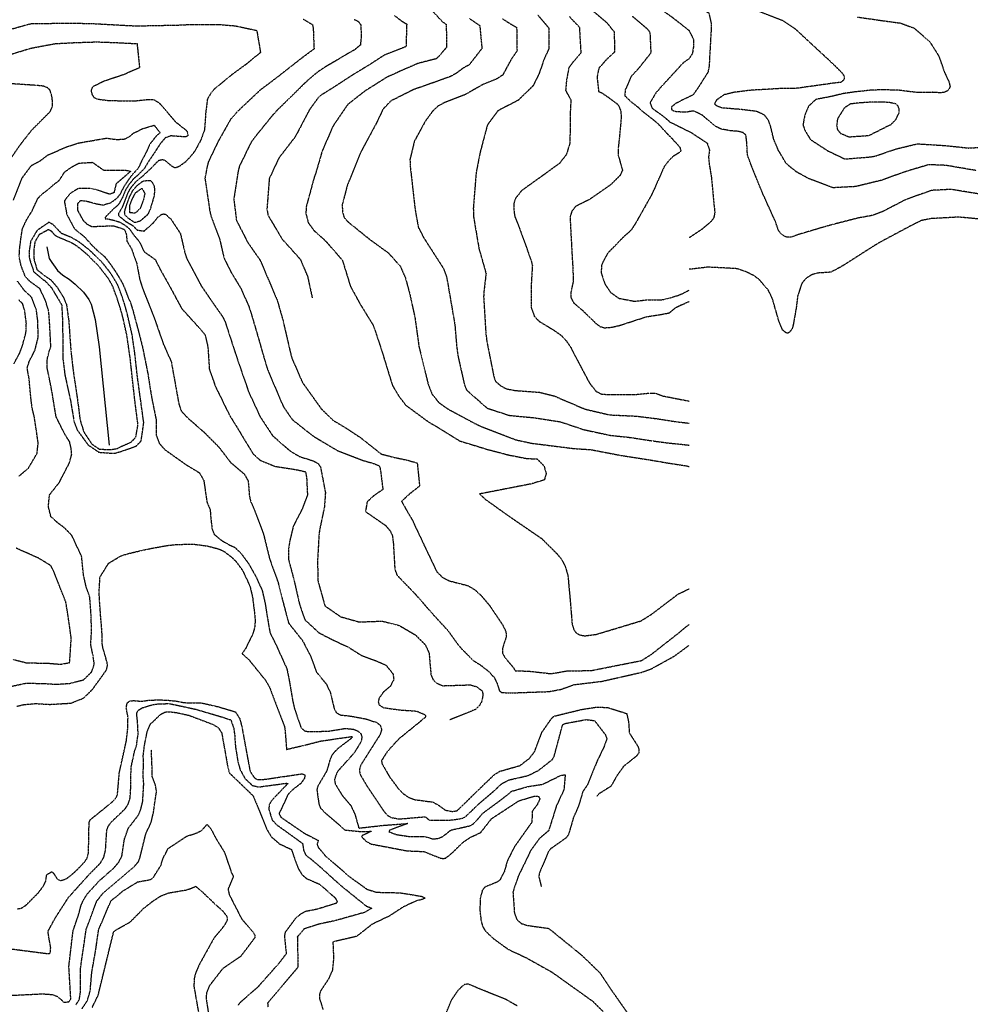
# Model space of a CAD drawing. Header units: feet. Extents: x 2234729 to 2255890, y 588345 to 614924.
# Tile 39 of 88: x 2247310 to 2248289, y 592840 to 593853. Entities that reach past the tile are written whole.
import ezdxf

# ---------------------------------------------------------------- set-up
doc = ezdxf.new("R2010")
doc.units = ezdxf.units.FT
doc.header["$MEASUREMENT"] = 0
doc.linetypes.add('OhDOT_USTN3', pattern=[0.22, 0.165, -0.055])
for name, color, linetype in [('DT_X_Contour_Major', 132, 'OhDOT_USTN3'), ('DT_X_Contour_Minor', 136, 'OhDOT_USTN3'), ('Waterways', 7, 'Continuous')]:
    doc.layers.add(name, color=color, linetype=linetype)

msp = doc.modelspace()

# ---------------------------------------------------------------- linework, layer by layer
at = {"layer": 'DT_X_Contour_Major'}
for points in [[(2247283.9, 593838.5), (2247311.2, 593846.4), (2247321.8, 593849.2), (2247332.4, 593849.3), (2247364.1, 593849.6), (2247384.3, 593849.2), (2247417.2, 593847.4), (2247430.6, 593846.7), (2247445.1, 593847.1), (2247472, 593847.6), (2247482.3, 593848.1), (2247494.3, 593848.2), (2247514.8, 593848.2), (2247531.4, 593846.9), (2247553.8, 593842.1), (2247557.7, 593819.4), (2247542.8, 593807.2), (2247527.9, 593796.3), (2247510.4, 593781.9), (2247507, 593778.2), (2247503, 593771.5), (2247501.3, 593757.9), (2247500, 593739.5), (2247496.3, 593729.5), (2247490.1, 593718), (2247485.1, 593711.7), (2247480.3, 593706.7), (2247473.6, 593701.8), (2247469.9, 593700.6), (2247467.6, 593701.6), (2247464.5, 593703.8), (2247459.1, 593708.5), (2247456.4, 593708.9), (2247452.5, 593708), (2247445.1, 593700.3), (2247435.3, 593691.2), (2247428.4, 593685.5), (2247423.2, 593679), (2247420.8, 593674.5), (2247417.6, 593666), (2247415.1, 593659.9), (2247411.5, 593653.7), (2247411.3, 593652.7), (2247411.9, 593651.3), (2247418.6, 593645.7), (2247426.2, 593641.3), (2247430.6, 593636.7), (2247437.8, 593635.6), (2247447.6, 593644.3), (2247451.8, 593649.7), (2247455.7, 593652.8), (2247458, 593653.3), (2247459.9, 593652.9), (2247465.3, 593648.1), (2247475.2, 593633.1), (2247480, 593612.4), (2247481.6, 593607.6), (2247496.6, 593579.4), (2247507.1, 593564), (2247518.8, 593547.3), (2247521.2, 593542.5), (2247532, 593509.3), (2247545.5, 593470), (2247557.4, 593444.4), (2247570.2, 593425), (2247588, 593409.5), (2247597.7, 593403.7), (2247612.4, 593399.1), (2247617.1, 593396.3), (2247619.5, 593392.7), (2247624.5, 593366.6), (2247623.5, 593351.8), (2247618.8, 593329.5), (2247618, 593324.5), (2247616.5, 593298.4), (2247616.6, 593276.3), (2247624, 593250), (2247640.2, 593238.8), (2247659.4, 593233.4), (2247682.8, 593234.3), (2247700.4, 593229.9), (2247717.1, 593220.1), (2247727.4, 593209.9), (2247731.3, 593201.1), (2247732.3, 593188.8), (2247733.3, 593178.6), (2247735.3, 593174.1), (2247738.5, 593170.8), (2247745.3, 593167.8), (2247773.7, 593168.7), (2247780.7, 593166.6), (2247786.1, 593162.2), (2247786.7, 593158.4), (2247785.5, 593151.9), (2247783.4, 593147.7), (2247779.1, 593143.4), (2247752.6, 593132.6)], [(2247772.8, 593854.4), (2247783.4, 593847.2), (2247785.7, 593823.6), (2247772.4, 593806.5), (2247766.6, 593803.5), (2247759.3, 593798), (2247752.9, 593794.5), (2247736.5, 593788.6), (2247715.3, 593781.2), (2247691.6, 593769.3), (2247683.8, 593761), (2247676.9, 593746.5), (2247662.8, 593720.4), (2247659.9, 593714.5), (2247647.1, 593682.9), (2247641.8, 593662.6), (2247642.1, 593655.5), (2247643.8, 593649.4), (2247647.9, 593645), (2247670.4, 593626.9), (2247689.2, 593613.3), (2247701.9, 593599.1), (2247707, 593586.9), (2247711.3, 593571.1), (2247716.7, 593546.5), (2247720.8, 593517), (2247722.2, 593511.2), (2247730.2, 593478.5), (2247734.5, 593467.5), (2247741.5, 593459), (2247750.6, 593452.6), (2247778.3, 593437.7), (2247785.2, 593434.5), (2247820.8, 593420.8), (2247837, 593417.3), (2247880, 593411.9), (2247898, 593410.7), (2247928.3, 593404.9), (2247958.5, 593400.2), (2247978.9, 593396.7), (2247997.5, 593393.8), (2247998.9, 593393.4)], [(2247940.4, 593856.8), (2247956.1, 593843.5), (2247958.6, 593840.1), (2247959.6, 593819), (2247946.8, 593802.8), (2247939.5, 593795), (2247933.2, 593780.9), (2247932.7, 593774.9), (2247939.3, 593768.7), (2247945.7, 593763.7), (2247952.1, 593758), (2247960.5, 593751.5), (2247966.7, 593746.4), (2247976.5, 593735.8), (2247981.5, 593730.8), (2247989.6, 593721.5), (2247990.4, 593718.2), (2247988.7, 593716.2), (2247982.3, 593712.4), (2247978.4, 593708.5), (2247973.3, 593701.9), (2247962.5, 593677.6), (2247960, 593672.3), (2247945.3, 593646.2), (2247939.5, 593636.7), (2247932.3, 593630.4), (2247915.1, 593612.8), (2247910.8, 593604.8), (2247908.9, 593600.7), (2247908.4, 593592.6), (2247912.5, 593580.8), (2247918.2, 593572.5), (2247926.6, 593566.5), (2247942.9, 593563.4), (2247956.4, 593565), (2247970.9, 593564.9), (2247979.6, 593567), (2247987.4, 593569.4), (2247994, 593572.2), (2247998.9, 593574.9)], [(2247367.5, 592839.3), (2247371, 592844.6), (2247372.4, 592852.7), (2247372.2, 592875.9), (2247378.3, 592917.5), (2247389.2, 592946.3), (2247395.8, 592954.7), (2247427.7, 592981.8), (2247431.9, 592986.7), (2247433.6, 592990.9), (2247439.6, 593015.4), (2247445.2, 593027.5), (2247447.9, 593039.4), (2247448.2, 593043.6), (2247450.6, 593058.6), (2247449.6, 593065.3), (2247446.3, 593074.2), (2247446.3, 593078.3), (2247446.2, 593080.1), (2247445.5, 593096.7), (2247445.5, 593101.9)]]:
    msp.add_lwpolyline(points, dxfattribs=at)
at = {"layer": 'DT_X_Contour_Minor'}
for points in [[(2247998.9, 593943.8), (2247995.3, 593942.8), (2247975.5, 593935.9), (2247953.3, 593926.5), (2247932.3, 593907.6), (2247925.8, 593899.5), (2247921.5, 593890), (2247921, 593885.3), (2247922.5, 593881.8), (2247925.2, 593880.1), (2247932.3, 593874.8), (2247943.1, 593871.8), (2247951.5, 593870.5), (2247968.4, 593865.1), (2247982.1, 593855.3), (2247998.3, 593842.6), (2247998.9, 593842.1)], [(2247998.9, 593882.4), (2248005.2, 593880.8), (2248019.3, 593873.9), (2248029.7, 593871), (2248052.8, 593868.2), (2248067, 593863.7), (2248077, 593859.4), (2248095.1, 593852.5), (2248108.3, 593843.7), (2248121.5, 593831.4), (2248143.2, 593811.4), (2248155.9, 593799.1), (2248158.9, 593794.7), (2248158.4, 593791.3), (2248155.3, 593788.7), (2248147.7, 593787.8), (2248122.7, 593784.3), (2248108, 593782.3), (2248093, 593782.3), (2248080.6, 593781.5), (2248063.1, 593780.6), (2248045, 593778.3), (2248034.7, 593775.8)], [(2247998.9, 593869.2), (2248000.2, 593868.9), (2248007.3, 593865.8), (2248019.3, 593860.2), (2248021.8, 593848.8), (2248021.7, 593843.6), (2248019.6, 593805.8), (2248018.5, 593799.3), (2248008.1, 593782.9), (2248002.8, 593775.5), (2247998.9, 593773.7)], [(2247731.8, 593865.4), (2247744.3, 593851.7), (2247748.9, 593848.3), (2247749.3, 593824.7), (2247739, 593813), (2247720.1, 593808.2), (2247705.8, 593802.1), (2247687.4, 593793.7), (2247675.7, 593786.3), (2247665.3, 593779.8), (2247647.5, 593765.9), (2247632.4, 593743.8), (2247621.2, 593718.1), (2247614.9, 593696.5), (2247613.1, 593691.4), (2247604.7, 593660.5), (2247604.4, 593653.6), (2247606.9, 593644.2), (2247612.8, 593636.1), (2247621.1, 593628.8), (2247625.2, 593624.9), (2247642, 593605.7), (2247650.2, 593578.9), (2247660.1, 593560.8), (2247674, 593538.2), (2247682.4, 593513), (2247684, 593507.6), (2247693.5, 593476.8), (2247700, 593465.9), (2247707.1, 593456.6), (2247731.3, 593438.8), (2247737.6, 593435.3), (2247762.8, 593419.7), (2247791.3, 593411), (2247813.4, 593405.2), (2247831.4, 593401.7), (2247842.5, 593401.1), (2247849.5, 593394.1), (2247851.8, 593386), (2247850, 593379.6), (2247836.7, 593375.5), (2247783.3, 593365.1), (2247789.4, 593359.5), (2247811.5, 593343.7), (2247847.2, 593319.2), (2247863.1, 593303.4), (2247867.7, 593297.7), (2247871.4, 593290.7), (2247874.2, 593281), (2247876.7, 593253.7), (2247878.5, 593231.5), (2247880.2, 593225.5), (2247882.9, 593221.9), (2247886.9, 593219.9), (2247891.8, 593219.2), (2247903, 593220.6), (2247949.4, 593234.5), (2247960.4, 593241.4), (2247987.6, 593262), (2247998.9, 593267.5)], [(2247898.8, 593863.2), (2247914.4, 593849.9), (2247921.8, 593840.6), (2247922.3, 593820), (2247914.4, 593812.6), (2247906.1, 593803.3), (2247904.2, 593794.5), (2247905.8, 593779.3), (2247908.7, 593778.1), (2247914.9, 593773.9), (2247925.6, 593766), (2247928.5, 593759.7), (2247929.1, 593753.7), (2247928.5, 593745.8), (2247927.1, 593731), (2247925.9, 593720.6), (2247926.1, 593713.3), (2247930.4, 593698.1), (2247927.9, 593692.9), (2247918, 593683.1), (2247896.7, 593668.3), (2247882.2, 593661.1), (2247878.3, 593656.1), (2247876.4, 593650.4), (2247876.9, 593639.8), (2247878.7, 593606.3), (2247879.1, 593600.4), (2247879.8, 593584.4), (2247877.2, 593572.5), (2247877.2, 593567.3), (2247880.2, 593561.7), (2247888.6, 593554.7), (2247903.1, 593540.5), (2247907.8, 593537.2), (2247911.9, 593536.1), (2247919.3, 593536.7), (2247927.2, 593538.5), (2247955.1, 593547.5), (2247968.7, 593549.6), (2247978.7, 593551.5), (2247985.1, 593556.8), (2247990, 593559.3), (2247998.9, 593563.1)], [(2247601.7, 593853.7), (2247611.2, 593848.1), (2247612, 593843.6), (2247612.8, 593823), (2247600.5, 593813.9), (2247590.2, 593805.9), (2247573.9, 593793.1), (2247556.9, 593780.3), (2247533.5, 593758.2), (2247526.8, 593750.5), (2247514.2, 593728.1), (2247504, 593707), (2247502.2, 593699.6), (2247500.5, 593689.7), (2247502.1, 593679.1), (2247505.4, 593656.6), (2247506.5, 593651.7), (2247515.8, 593626.7), (2247520, 593608.1), (2247527, 593593.9), (2247537.1, 593577.3), (2247545.5, 593558.6), (2247547.3, 593553.3), (2247556.7, 593521.5), (2247558.2, 593515.9), (2247564.3, 593495.1), (2247566.1, 593490.3), (2247579.1, 593459.8), (2247581.2, 593455), (2247590.3, 593441.8), (2247608.5, 593427.3), (2247613, 593424), (2247636.7, 593409.9), (2247663.9, 593399.4), (2247674.3, 593396.5), (2247680.2, 593394.1), (2247681.3, 593388.9), (2247683.7, 593369.7), (2247674.3, 593363.3), (2247667.4, 593356.9), (2247665.8, 593347), (2247686.5, 593332.7), (2247691.3, 593327.1), (2247693.5, 593322), (2247694.4, 593315.3), (2247696, 593287.4), (2247698.2, 593281.6), (2247716.7, 593262.5), (2247735.4, 593241.1), (2247750.6, 593224.6), (2247761.4, 593209.6), (2247766.3, 593204.2), (2247776.4, 593194), (2247785.1, 593188.5), (2247792.8, 593182.3), (2247798.4, 593176.1), (2247801.2, 593170.4), (2247803.7, 593162.5), (2247806.1, 593160.8), (2247815.7, 593160.4), (2247854.7, 593161.8), (2247866.7, 593164), (2247880.6, 593168.9), (2247909.4, 593172.4), (2247950, 593181.6), (2247960.2, 593185.3), (2247983.5, 593198.1), (2247998.9, 593209.4)], [(2247654, 593853.5), (2247658.4, 593851.4), (2247660.8, 593848), (2247661.5, 593836.7), (2247660.5, 593827.1), (2247654.3, 593822), (2247647, 593817.9), (2247640.6, 593814.1), (2247636.7, 593811.7), (2247624.3, 593804.5), (2247616.1, 593799), (2247602.9, 593787.6), (2247582.2, 593767.1), (2247575.8, 593761), (2247569.7, 593754.3), (2247551.6, 593732), (2247547.9, 593726.8), (2247536.1, 593702.7), (2247534.7, 593697.7), (2247530.2, 593668.3), (2247532.9, 593646.7), (2247544.6, 593623.8), (2247557.4, 593605.5), (2247566.4, 593584.3), (2247575, 593564.1), (2247580.8, 593543.7), (2247588.3, 593511.3), (2247589.8, 593505.3), (2247600.8, 593479.9), (2247620.2, 593452.8), (2247632.3, 593441), (2247644.4, 593433.8), (2247660.3, 593423.4), (2247681.9, 593406.3), (2247694.7, 593402.9), (2247708.7, 593400), (2247719.1, 593397), (2247721.5, 593373.2), (2247711, 593365), (2247702.9, 593357.5), (2247708.4, 593347.8), (2247713.7, 593338.8), (2247728.7, 593307), (2247739.3, 593284.9), (2247745.3, 593279.2), (2247751.8, 593275.8), (2247771.3, 593270.8), (2247777.9, 593266.9), (2247785.2, 593260.3), (2247793.4, 593250.5), (2247807.2, 593230), (2247810.3, 593223.3), (2247810.8, 593218.7), (2247806.7, 593205.9), (2247806.9, 593201.2), (2247809.3, 593196.7), (2247817.9, 593186.7), (2247819.9, 593183.2), (2247834, 593182.8), (2247857, 593180.2), (2247873.3, 593183.1), (2247898.1, 593183.4), (2247950, 593193.7), (2247960.4, 593200.3), (2247988.6, 593222.4), (2247998.9, 593230.9)], [(2247695.7, 593857.4), (2247703.7, 593851.3), (2247708.2, 593848.7), (2247707.5, 593825.5), (2247701.8, 593823.2), (2247685.3, 593816.8), (2247684.1, 593816), (2247670.6, 593807.2), (2247652.8, 593796.4), (2247632.3, 593783.1), (2247620.6, 593775.8), (2247616.8, 593772.5), (2247607.9, 593760.2), (2247595.4, 593736.3), (2247592.6, 593731.6), (2247576.7, 593711), (2247566.7, 593689.7), (2247564.3, 593658), (2247565.5, 593651.7), (2247579.9, 593627.4), (2247583.3, 593623.7), (2247598.9, 593606.3), (2247606.2, 593588.7), (2247610.9, 593567.1)], [(2247807, 593854), (2247818.4, 593846.8), (2247821.4, 593845.3), (2247821.8, 593821), (2247815.7, 593812.2), (2247807.1, 593796.2), (2247801.1, 593792.3), (2247787.3, 593786.8), (2247768.2, 593775.9), (2247747, 593767.7), (2247740.4, 593764.2), (2247734.6, 593758.6), (2247727.2, 593748.5), (2247716.1, 593728.1), (2247711.6, 593709.4), (2247711.7, 593703.5), (2247716.1, 593664.3), (2247716.9, 593657.7), (2247720.3, 593638.8), (2247720.9, 593638.4), (2247725, 593629.9), (2247734.9, 593614.5), (2247746.3, 593596.8), (2247749.5, 593587.5), (2247757.8, 593539.2), (2247758.4, 593532), (2247759.7, 593516.5), (2247761.2, 593506.1), (2247767.7, 593477.3), (2247770.1, 593471.8), (2247791.1, 593453.4), (2247813.9, 593446), (2247840.1, 593443.5), (2247866.1, 593439.5), (2247890.7, 593431.3), (2247917.6, 593425.5), (2247936.5, 593423.5), (2247961.3, 593419.8), (2247976.7, 593417.7), (2247998.9, 593415.4)], [(2247843.3, 593857.8), (2247854.6, 593844.5), (2247854.6, 593823.4), (2247849.7, 593812.6), (2247846.5, 593803.4), (2247844.3, 593797.1), (2247838.2, 593785), (2247823, 593770.2), (2247802.2, 593759.5), (2247791.3, 593744.9), (2247783.8, 593716.7), (2247779.7, 593695.7), (2247776.8, 593659.3), (2247776.9, 593651.1), (2247782.8, 593616.5), (2247784.4, 593611.4), (2247789.9, 593591.9), (2247787.7, 593573.4), (2247787.4, 593567.9), (2247789.7, 593530.5), (2247790.7, 593522.1), (2247798, 593485.5), (2247799.9, 593480.7), (2247805.2, 593476.3), (2247811, 593473.3), (2247819.9, 593471.6), (2247845.2, 593469.7), (2247860.1, 593466), (2247887.6, 593454.2), (2247893.1, 593452.1), (2247917.3, 593446.5), (2247944.9, 593445.2), (2247964.9, 593442.7), (2247985.9, 593439.4), (2247998.9, 593438)], [(2247875.7, 593856.3), (2247886, 593845.5), (2247887.5, 593819), (2247879.6, 593809.7), (2247875.2, 593803.8), (2247872.8, 593791.1), (2247871.8, 593780.4), (2247877.3, 593770.5), (2247876.7, 593760.5), (2247876.3, 593731.4), (2247876.2, 593726.2), (2247872.6, 593714.3), (2247865.4, 593705.2), (2247848.2, 593692.7), (2247826.6, 593677.3), (2247820.5, 593669.6), (2247818.6, 593664.4), (2247818.4, 593659), (2247819.1, 593652.7), (2247819.7, 593650.1), (2247824.4, 593638.4), (2247836, 593606.2), (2247837.6, 593600.5), (2247836.3, 593578.7), (2247836.4, 593556.9), (2247839.6, 593548), (2247844.3, 593543), (2247860.1, 593533.4), (2247867.3, 593528.3), (2247872.3, 593523), (2247876.8, 593516.5), (2247879.1, 593511.9), (2247894.6, 593482.6), (2247897.4, 593477.9), (2247903.4, 593470.5), (2247909.1, 593467.9), (2247914.6, 593467.5), (2247943, 593467.4), (2247958.2, 593468.9), (2247964.7, 593468.7), (2247971.9, 593466), (2247995.9, 593461.3), (2247998.9, 593460.7)], [(2248172, 593855.9), (2248202.8, 593851.5), (2248215.7, 593849.8), (2248217, 593849.6), (2248230.6, 593844.5), (2248246.6, 593830.7), (2248255.9, 593816), (2248262.2, 593798.4), (2248266.5, 593789.4), (2248267.7, 593784.1), (2248265.5, 593780.2), (2248261.9, 593778.4), (2248257.7, 593777.8), (2248257, 593777.9), (2248249.7, 593778.4), (2248233.4, 593778.3), (2248223.7, 593779.4), (2248215.2, 593780.5), (2248198.7, 593781), (2248186.4, 593780.6), (2248168.8, 593778.7), (2248157.8, 593777.1), (2248145.4, 593774.1), (2248129.6, 593771.1), (2248122, 593764.2), (2248118, 593754.6), (2248116.2, 593744.8), (2248118.4, 593738.9), (2248123.9, 593729.9), (2248141.6, 593718.3), (2248159.4, 593709.8), (2248186.2, 593712), (2248191.2, 593713), (2248211.9, 593720.1), (2248233.9, 593725.4), (2248262, 593723.7), (2248286.8, 593721.1), (2248317.7, 593722.9)], [(2247998.9, 593842.1), (2248003.6, 593832.7), (2248003.6, 593826.3), (2248002.4, 593818.4), (2247998.9, 593812.9)], [(2247294.6, 593815.7), (2247317.7, 593822.8), (2247322.7, 593824.1), (2247346.1, 593828.5), (2247366.6, 593829.6), (2247388.8, 593830.3), (2247406.9, 593829.7), (2247430.6, 593828.5), (2247433.1, 593803.7), (2247416.2, 593796.3), (2247396.5, 593789.8), (2247384.6, 593783.8), (2247383.2, 593780.2), (2247384.2, 593776.1), (2247386, 593773.3), (2247389.5, 593771.5), (2247401.2, 593770), (2247426.8, 593769.5), (2247442.4, 593771.1), (2247448.1, 593770.8), (2247453.5, 593767.4), (2247470.3, 593748), (2247481.8, 593738.8), (2247482.9, 593735.7), (2247482.9, 593733.8), (2247480.9, 593732.5), (2247475.6, 593732.8), (2247465.1, 593733.6), (2247459.8, 593731.6), (2247454.5, 593725.5), (2247449.7, 593718.2), (2247449, 593717), (2247442.3, 593707.1), (2247437.9, 593699.7), (2247431.6, 593693.4), (2247426.8, 593689.2), (2247422, 593683.1), (2247418.9, 593678.3), (2247416.1, 593671.3), (2247411.6, 593663), (2247410.9, 593662.4), (2247405, 593657.1), (2247397.6, 593649.7), (2247397.8, 593648.2), (2247400.8, 593648.1), (2247406.7, 593646.8), (2247412.5, 593645), (2247417.7, 593642), (2247422.4, 593638.4), (2247427.8, 593630.7), (2247432.6, 593625.3), (2247437.8, 593614.4), (2247440.5, 593612.6), (2247449.2, 593606.4), (2247454.7, 593595.7), (2247465.7, 593576), (2247476.6, 593555.8), (2247492.5, 593538.3), (2247500.7, 593528.6), (2247503.5, 593516.5), (2247505, 593493.5), (2247511.1, 593476.1), (2247525.7, 593446.2), (2247533.3, 593434), (2247541.3, 593420.7), (2247550.1, 593406.3), (2247557.6, 593399.6), (2247572.7, 593393.6), (2247596.4, 593389.8), (2247604.2, 593387.9), (2247605.2, 593381.2), (2247606, 593364.1), (2247600.5, 593349.6), (2247591.4, 593331.8), (2247587.7, 593316.3), (2247586.6, 593308.5), (2247586.6, 593297.4), (2247591.9, 593277.7), (2247597.9, 593251.4), (2247603.3, 593235.8), (2247617.8, 593222.3), (2247630.7, 593215.7), (2247648.3, 593207.4), (2247661.8, 593198.9), (2247678, 593193), (2247687.1, 593188.7), (2247694.2, 593179.8), (2247694.9, 593174.2), (2247691.6, 593167.6), (2247684.1, 593161.1), (2247679.8, 593155), (2247678.9, 593151.2), (2247679.7, 593148.2), (2247684.4, 593145.2), (2247701.3, 593142.9), (2247718.3, 593141.7), (2247726, 593138.6), (2247727.7, 593137.1), (2247727.3, 593135.2), (2247722.9, 593131.5), (2247699.6, 593112.6), (2247688.2, 593100), (2247682.4, 593090.9), (2247682.5, 593088), (2247690.5, 593074.1), (2247699.5, 593062), (2247704.7, 593056.7), (2247710.3, 593052.9), (2247716.3, 593050.6), (2247735.1, 593048.1), (2247740.5, 593045.2), (2247747.8, 593039.9), (2247755.2, 593038.3), (2247760.3, 593039.3), (2247786.7, 593065.1), (2247798.7, 593076.5), (2247804.2, 593079.8), (2247824.9, 593085.7), (2247834.6, 593093.1), (2247839.9, 593099.9), (2247847.6, 593120.1), (2247857.5, 593134.3), (2247860, 593136.5), (2247888.8, 593143.5), (2247904, 593145.8), (2247915.1, 593145.4), (2247934.7, 593139.2), (2247936.7, 593130.4), (2247937.4, 593119.3), (2247946.3, 593105.3), (2247947.4, 593101.7), (2247947, 593098.5), (2247944.9, 593095.5), (2247931.4, 593084.7), (2247924.2, 593074.5), (2247918.5, 593064.3), (2247905.6, 593056.2), (2247904.1, 593054.1)], [(2247998.9, 593812.9), (2247992.9, 593808.7), (2247969.9, 593783.7), (2247964.7, 593777.8), (2247958.8, 593767.7), (2247960.9, 593762.1), (2247965.3, 593758.9), (2247972.3, 593754), (2247979.3, 593747.8), (2247985.4, 593744.9), (2247998.9, 593738.2)], [(2247297.2, 593705.6), (2247311.6, 593726.1), (2247322.6, 593740.1), (2247340.9, 593758.4), (2247343.5, 593763.8), (2247343.3, 593772.6), (2247341.2, 593780.3), (2247338.6, 593783.1), (2247334.5, 593784.7), (2247326.7, 593785.5), (2247298.4, 593787.4)], [(2247998.9, 593773.7), (2247994.6, 593771.8), (2247985, 593766.7), (2247980.8, 593763.4), (2247980.8, 593760.8), (2247983.6, 593759), (2247993, 593758.2), (2247994.1, 593758.2), (2247998.9, 593758.6)], [(2248294.6, 593697.9), (2248263.5, 593703.2), (2248245.8, 593703.9), (2248225.6, 593698), (2248210.6, 593692.8), (2248198, 593688.1), (2248170.4, 593681.4), (2248147.2, 593680.2), (2248122.5, 593689.4), (2248109.5, 593696.5), (2248099.1, 593704.9), (2248090.6, 593719.3), (2248086.2, 593729.9), (2248083.1, 593742.7), (2248081, 593749.1), (2248076.8, 593754.9), (2248068.3, 593758.8), (2248051.6, 593760.8), (2248032.8, 593762.3), (2248027.6, 593764.2), (2248025.4, 593766.3), (2248026, 593768), (2248028, 593771.2), (2248034.7, 593775.8)], [(2248211.5, 593766.6), (2248205.5, 593767.8), (2248199.7, 593768.3), (2248198, 593768.3), (2248183.4, 593768.1), (2248174.6, 593767.5), (2248165, 593766.4), (2248158.9, 593762.4), (2248151.8, 593751.2), (2248150.9, 593744.2), (2248151.6, 593740.3), (2248154.9, 593736.2), (2248163.7, 593732.6), (2248184, 593734), (2248207, 593745.5), (2248212, 593750.6), (2248215.3, 593757.6), (2248215.3, 593761.2), (2248214.1, 593764.4), (2248211.5, 593766.6)], [(2248299.3, 593673.5), (2248268.6, 593678.5), (2248248.7, 593677.5), (2248223.2, 593668.4), (2248218.4, 593666.1), (2248197.9, 593655.5), (2248188.2, 593651.8), (2248172.8, 593649), (2248144, 593641.6), (2248138.1, 593639.9), (2248112.1, 593632.2), (2248103.5, 593629.3), (2248099.5, 593629.4), (2248095.1, 593631.4), (2248091.3, 593635.8), (2248087.6, 593646), (2248074.8, 593674.3), (2248072.4, 593679.9), (2248062.7, 593704.2), (2248059.1, 593713.6), (2248058.3, 593727.5), (2248057.5, 593734.4), (2248054.6, 593736.9), (2248049.2, 593738.3), (2248041.7, 593738.8), (2248031.6, 593740.7), (2248025.1, 593744.1), (2248012.6, 593754.9), (2248004.1, 593759.1), (2247998.9, 593758.6)], [(2247303.3, 593667.5), (2247312.3, 593690.3), (2247321.9, 593703.2), (2247330.8, 593707.9), (2247338.6, 593713.8), (2247357.5, 593722.1), (2247370.4, 593726.3), (2247399.2, 593731.3), (2247409.1, 593729.9), (2247417.1, 593730.2), (2247422.1, 593732.5), (2247427.3, 593736.7), (2247436.3, 593741), (2247448.2, 593744.6), (2247454.3, 593736.7), (2247449.9, 593732.9), (2247443.8, 593725.1), (2247439.5, 593715.7), (2247435.6, 593708.5), (2247431.6, 593700), (2247425.5, 593693.5), (2247422.2, 593689.1), (2247416.9, 593681.2), (2247413.3, 593673.9), (2247409.6, 593669.1), (2247403.6, 593664.7), (2247395.7, 593662.1), (2247388.8, 593663.4), (2247378.1, 593666.3), (2247372.3, 593666.8), (2247369.5, 593664.1), (2247369.1, 593662.4), (2247369.4, 593656.9), (2247374.8, 593646.9), (2247379.3, 593642.6), (2247384.1, 593640.3), (2247394.2, 593640.7), (2247395.2, 593640.8), (2247406.7, 593641), (2247407.5, 593640.8), (2247417.6, 593637.3), (2247419.5, 593632.4), (2247420.2, 593625.1), (2247424.7, 593617.6), (2247430.2, 593602.7), (2247430.8, 593599.2), (2247433.4, 593585.4), (2247437.1, 593574.4), (2247448.2, 593546.3), (2247452.4, 593534.5), (2247457.6, 593519.5), (2247465.8, 593501.1), (2247468.4, 593486.7), (2247473.7, 593457.3), (2247476.2, 593450.3), (2247482.5, 593443.6), (2247500.3, 593428), (2247514.9, 593413.2), (2247526.9, 593397.6), (2247541.2, 593385.3), (2247545, 593378.4), (2247546.3, 593362.7), (2247547.6, 593357), (2247551.3, 593349.1), (2247560.8, 593323.6), (2247567.1, 593298.2), (2247575.8, 593274), (2247580.6, 593254.9), (2247586.6, 593232.3), (2247600.8, 593214.4), (2247609.3, 593198.2), (2247615.1, 593182.1), (2247625.6, 593169.3), (2247629.7, 593160.4), (2247632.3, 593149.2), (2247633.7, 593143.7), (2247635.8, 593140), (2247640.5, 593137.6), (2247650.9, 593136.5), (2247666, 593133.7), (2247677.6, 593129.9), (2247681, 593126.9), (2247682.4, 593122.7), (2247680.8, 593117.5), (2247661.3, 593086.8), (2247659.5, 593081.7), (2247660, 593076.9), (2247667, 593065), (2247685.2, 593037.9), (2247688.6, 593034.4), (2247692.3, 593032.1), (2247700.6, 593030.7), (2247727.4, 593033), (2247731.3, 593029.6), (2247752.2, 593029.4), (2247764.6, 593031.1), (2247768.4, 593032.7), (2247782.3, 593046), (2247797.2, 593058.7), (2247806.2, 593067.1), (2247813.6, 593070.9), (2247833, 593075.3), (2247844.2, 593080.9), (2247858.1, 593091.8), (2247859.9, 593094.7), (2247868.8, 593127.8), (2247871.4, 593129), (2247893, 593133), (2247901.6, 593131.9), (2247912.6, 593117.6), (2247914.3, 593113.1), (2247911.4, 593105), (2247904.2, 593090.1), (2247894.4, 593066), (2247889.6, 593058.9), (2247885.4, 593044.9), (2247879.6, 593031.3), (2247874.8, 593014.5), (2247872.2, 593011.1), (2247856.5, 593000), (2247854.1, 592997), (2247844.8, 592975), (2247844.2, 592971.5), (2247846.8, 592960.9)], [(2247998.9, 593738.2), (2248001.3, 593736.9), (2248017.6, 593726.2), (2248019.9, 593718.9), (2248019, 593712), (2248019.6, 593705.1), (2248022, 593690.4), (2248024.7, 593661.2), (2248025.5, 593654.7), (2248024.3, 593649.2), (2248021.5, 593645.3), (2248011.5, 593637), (2247998.9, 593628.6)], [(2247293.8, 593165.7), (2247316.7, 593170.5), (2247335.4, 593170), (2247347.4, 593169.3), (2247361.3, 593170.2), (2247375.5, 593173.9), (2247383.8, 593182), (2247386.5, 593189.9), (2247385.4, 593198.2), (2247382.9, 593210.1), (2247383.8, 593226.3), (2247383.4, 593234.7), (2247383.1, 593243.4), (2247381.9, 593258.8), (2247377.9, 593270.7), (2247375.3, 593282.7), (2247373.5, 593301.1), (2247363.4, 593322.4), (2247355.6, 593330.5), (2247349.6, 593334.8), (2247341.9, 593341.7), (2247339.3, 593352.1), (2247340.4, 593364.2), (2247350.4, 593376.8), (2247360.9, 593397), (2247363.3, 593405.8), (2247362.7, 593412), (2247361.2, 593418.6), (2247355.3, 593428.3), (2247347.2, 593444.6), (2247344, 593464.2), (2247342, 593475.7), (2247338, 593495), (2247337.9, 593502.9), (2247340.1, 593511.5), (2247341.8, 593517), (2247341.4, 593524.8), (2247340.6, 593540.3), (2247339.7, 593552.8), (2247336.4, 593563.9), (2247330.6, 593576.3), (2247320.2, 593583.8), (2247315.3, 593589.4), (2247311.2, 593599.9), (2247309.2, 593609.1), (2247309.8, 593619.1), (2247312.4, 593637.5), (2247316.7, 593647), (2247322.3, 593656), (2247328.5, 593669.3), (2247331.7, 593672.8), (2247338.5, 593678.1), (2247344.9, 593683.6), (2247350.6, 593687.9), (2247356.1, 593696.5), (2247362.4, 593701.1), (2247370.6, 593705.5), (2247384.6, 593706.4), (2247396.3, 593698.3), (2247418.8, 593698.3), (2247423.9, 593697.2), (2247419.9, 593693.6), (2247409, 593684.3), (2247406.8, 593675.2), (2247402.5, 593673.5), (2247401.2, 593673.9), (2247389.5, 593677.8), (2247383, 593679.4), (2247376.2, 593679.4), (2247369.9, 593679.3), (2247362.6, 593674.9), (2247358.9, 593671.1), (2247356, 593666.9), (2247355.8, 593665.6), (2247358.3, 593652.6), (2247366.1, 593638), (2247367.9, 593636.7), (2247376.3, 593629.7), (2247384.8, 593620.4), (2247388.7, 593616.6), (2247396.9, 593609.7), (2247402, 593603.2), (2247402.6, 593602.3), (2247408.7, 593593.5), (2247409.3, 593592.5), (2247414.9, 593583.1), (2247417.3, 593577.9), (2247421.1, 593567.9), (2247423.6, 593562.5), (2247426.1, 593554.7), (2247432.4, 593531.1), (2247436.3, 593515.7), (2247441.9, 593487.8), (2247445.5, 593464.8), (2247450.3, 593441), (2247450.4, 593425.6), (2247453.3, 593417.5), (2247459.1, 593410.8), (2247481.4, 593395), (2247494.7, 593387), (2247499.2, 593379.2), (2247500.4, 593371.4), (2247502.5, 593356.9), (2247505.9, 593348.6), (2247506.5, 593339.9), (2247507.9, 593328.6), (2247509.9, 593323.6), (2247517.9, 593317.1), (2247525.9, 593312.6), (2247531, 593310.3), (2247537.5, 593304.2), (2247545.4, 593293.5), (2247553.2, 593279.5), (2247559.5, 593265.6), (2247562.6, 593251.7), (2247565.8, 593231.7), (2247567.5, 593222.1), (2247572.7, 593212), (2247584.9, 593185), (2247587.3, 593173), (2247590.8, 593152.4), (2247592.6, 593144.5), (2247599.3, 593124.8), (2247603, 593121.4), (2247606.8, 593120.6), (2247627.5, 593121), (2247644.9, 593123.9), (2247653.7, 593123), (2247658, 593121.2), (2247661.1, 593118.5), (2247662.1, 593114.9), (2247661.2, 593110.3), (2247654.1, 593098.6), (2247636.7, 593079.2), (2247633.8, 593071.4), (2247634.6, 593066.7), (2247641.7, 593055.1), (2247650.9, 593044.3), (2247655.1, 593034.9), (2247658.9, 593021.3), (2247684.7, 593024.2), (2247709.5, 593026), (2247690.4, 593019.1), (2247689.9, 593017.6), (2247697.5, 593014.7), (2247710.1, 593012.8), (2247727.2, 593012.6), (2247734.7, 593010.2), (2247740.6, 593010.6), (2247745.8, 593013), (2247753.8, 593019.3), (2247773.8, 593023.8), (2247777.5, 593026.2), (2247787.2, 593037.1), (2247807.7, 593052.2), (2247816.2, 593059.2), (2247831.9, 593063.8), (2247848.3, 593066.4), (2247866.9, 593075.6), (2247871.4, 593076.2), (2247870.1, 593060.9), (2247862.4, 593044.3), (2247854.4, 593018.7), (2247845.1, 593010.9), (2247836, 592998.4), (2247823, 592971.6), (2247817.6, 592955.7), (2247819.1, 592933.9), (2247821.6, 592927.2), (2247826.3, 592923.1), (2247832.2, 592921.2), (2247854.5, 592918.1), (2247888.3, 592890.6), (2247906.8, 592872.7), (2247919.8, 592853.4), (2247935.3, 592831.3)], [(2247444.2, 593658.5), (2247441.9, 593653.3), (2247440.9, 593652.1), (2247433.4, 593645.7), (2247429.2, 593644.5), (2247427.8, 593644.5), (2247421.7, 593648.7), (2247418, 593652.3), (2247417.8, 593655.4), (2247418.6, 593658.5), (2247420.4, 593663.8), (2247423, 593671.1), (2247426.1, 593677.1), (2247430.5, 593682.4), (2247437.1, 593687.4), (2247444.6, 593687.7), (2247446.1, 593685.9), (2247448.1, 593682.3), (2247448.7, 593677.4), (2247448, 593671.3), (2247444.2, 593658.5)], [(2247437.3, 593668.6), (2247436.7, 593666.8), (2247433.7, 593658.7), (2247428.4, 593653.9), (2247423.1, 593654.6), (2247423.2, 593662), (2247425.2, 593667.7), (2247429.1, 593675.1), (2247435.5, 593679.7), (2247438.6, 593674.4), (2247437.3, 593668.6)], [(2248299.1, 593647.9), (2248276.3, 593650), (2248247.8, 593648.4), (2248237.9, 593646.4), (2248227.7, 593641.3), (2248195.5, 593624.1), (2248188.4, 593619.8), (2248156.7, 593599.6), (2248145, 593593.3), (2248130.8, 593592.4), (2248125.3, 593590.6), (2248119.8, 593587.3), (2248115.1, 593581.9), (2248110.8, 593569.2), (2248109.3, 593556.8), (2248106.3, 593539.7), (2248105, 593535), (2248102.4, 593531.6), (2248100.4, 593530.4), (2248098.9, 593530.9), (2248095.3, 593533.8), (2248091.5, 593542.8), (2248084.8, 593565.9), (2248080.4, 593575.1), (2248071.1, 593585.7), (2248066, 593589.7), (2248056.6, 593594.2), (2248048, 593596.9), (2248030.8, 593597.9), (2248018.5, 593598.5), (2248002.4, 593596.6), (2247998.9, 593596.3)], [(2247401.6, 593594.7), (2247394.6, 593603.4), (2247387, 593610.9), (2247381.9, 593615.7), (2247374.6, 593621.6), (2247370.1, 593624.9), (2247364, 593628.4), (2247363.3, 593628.8), (2247353.6, 593632.8), (2247352.9, 593633.1), (2247344.3, 593642.1), (2247339.9, 593644.7), (2247327.7, 593636.3), (2247321.1, 593625.3), (2247319.3, 593614), (2247319.7, 593607.3), (2247324.2, 593593.7), (2247334.3, 593585.4), (2247335.5, 593584.7), (2247342.2, 593577.7), (2247350.8, 593563.4), (2247353, 593559.5), (2247353.9, 593542.4), (2247354.1, 593515.8), (2247354.1, 593505), (2247356.3, 593487.5), (2247362.1, 593460.9), (2247365.4, 593441.4), (2247365.6, 593439.7), (2247368.9, 593431), (2247380.1, 593415.7), (2247391.4, 593408), (2247405.8, 593407), (2247407.3, 593407), (2247414.9, 593409.1), (2247429.6, 593414.4), (2247434.8, 593419.5), (2247437.5, 593438.5), (2247433.4, 593468), (2247430.9, 593486.2), (2247428, 593512.3), (2247425.3, 593530), (2247420.4, 593551), (2247417.3, 593562.1), (2247413.3, 593573.4), (2247410.2, 593581.1), (2247405.2, 593589.5), (2247404.5, 593590.6), (2247401.6, 593594.7)], [(2247395.3, 593594.3), (2247390.8, 593600), (2247385.2, 593605.5), (2247379.3, 593611.5), (2247373.2, 593616.6), (2247367.5, 593620.9), (2247362.1, 593624.1), (2247356.8, 593626.2), (2247351.4, 593628.4), (2247346.8, 593630.7), (2247342.6, 593635.3), (2247339.4, 593637.1), (2247329.7, 593631.9), (2247325.4, 593624.6), (2247324.2, 593615.8), (2247324.5, 593606.3), (2247327.5, 593596), (2247335.1, 593590), (2247341.9, 593585.4), (2247347.8, 593578.6), (2247354.6, 593567.7), (2247357.8, 593560.3), (2247360.2, 593544.1), (2247362.4, 593512.8), (2247364.7, 593492.6), (2247369.5, 593460.3), (2247371.9, 593441.3), (2247375.7, 593429), (2247383.9, 593416.6), (2247391.7, 593411.3), (2247402.8, 593410.7), (2247410.3, 593411.9), (2247414.7, 593414.3), (2247424.5, 593418.4), (2247429.4, 593423.7), (2247431.5, 593436.6), (2247428.6, 593458.9), (2247425.9, 593482.9), (2247423.4, 593505.9), (2247420, 593528.7), (2247416.1, 593546.6), (2247412.3, 593559.9), (2247408.9, 593569.8), (2247405.4, 593579.1), (2247401.2, 593586.6), (2247396.3, 593593), (2247395.3, 593594.3)], [(2247309.2, 593383.5), (2247318.9, 593392), (2247327.6, 593406.8), (2247328.8, 593417.6), (2247324.8, 593444.5), (2247322.5, 593453.8), (2247321.5, 593461.9), (2247319.4, 593483.7), (2247317.5, 593494.7), (2247319.6, 593501.6), (2247325.5, 593513.1), (2247328.8, 593526.4), (2247328.4, 593543.5), (2247326.9, 593554.3), (2247322.1, 593567.4), (2247314.5, 593574.5), (2247307.3, 593584.3)], [(2247303.8, 593499.1), (2247309.8, 593510.2), (2247312.2, 593516.4), (2247316.2, 593531.1), (2247316.6, 593540.7), (2247315, 593553.4), (2247312.9, 593560.6), (2247308.7, 593565.1)], [(2247306.9, 593146.7), (2247313.5, 593148.3), (2247326.5, 593149.5), (2247329.3, 593149.2), (2247340.9, 593148.6), (2247342.9, 593148.7), (2247362.6, 593149.9), (2247375.3, 593154.9), (2247384.7, 593164), (2247398.9, 593183.7), (2247400.3, 593188.6), (2247399.6, 593192.3), (2247395.3, 593207.3), (2247394.5, 593212.6), (2247394.7, 593218.9), (2247393.9, 593230.6), (2247393.1, 593239.4), (2247392, 593255.1), (2247391.5, 593263.8), (2247392.4, 593279.5), (2247401.3, 593293.8), (2247413.5, 593301.2), (2247420.8, 593303.6), (2247437.8, 593307.6), (2247446.2, 593309.3), (2247461, 593312), (2247468.6, 593312.9), (2247482.7, 593313.5), (2247490, 593313.3), (2247503.1, 593311.6), (2247515.2, 593308.4), (2247520.5, 593305.8), (2247527.8, 593300.2), (2247532.1, 593296.1), (2247539.2, 593286.5), (2247546.8, 593270.2), (2247549.5, 593258.8), (2247551.7, 593241.1), (2247552.2, 593234.4), (2247551.6, 593227.3), (2247549.6, 593220.9), (2247542.4, 593206.2), (2247538.7, 593200.8), (2247545.2, 593195.2), (2247562.8, 593173.4), (2247566.8, 593166.6), (2247582.2, 593126.4), (2247582.9, 593122.7), (2247584.5, 593102.3), (2247602.9, 593106.6), (2247619.9, 593110.9), (2247652.1, 593115.6), (2247652.1, 593114.3), (2247636.6, 593102.5), (2247631.8, 593097.2), (2247629.1, 593091.6), (2247626, 593080.2), (2247616.9, 593064.9), (2247615.7, 593060.9), (2247617.9, 593045.7), (2247619.2, 593042.2), (2247624.1, 593037.1), (2247644.8, 593019.3), (2247660.6, 593017.8), (2247671.7, 593018), (2247662.1, 593013.4), (2247661.7, 593012.6), (2247666.2, 593007.8), (2247671.7, 593004.9), (2247708.7, 592997.9), (2247725.7, 592997.2), (2247742.7, 592990.5), (2247745.7, 592990), (2247748.4, 592990.5), (2247754.6, 592995.4), (2247766.6, 593007), (2247774.4, 593012.2), (2247784.3, 593016.6), (2247795.6, 593031), (2247823.5, 593049.3), (2247839.5, 593054.2), (2247844.2, 593053.9), (2247845.3, 593051.6), (2247842.7, 593045.5), (2247837.5, 593038.7), (2247837.1, 593027.4), (2247819.3, 593002.3), (2247811.8, 592987.6), (2247808.8, 592976.8), (2247804.3, 592968.1), (2247801.7, 592965.8), (2247788.9, 592960.7), (2247786.1, 592957.3), (2247783.8, 592948.7), (2247783.6, 592936.1), (2247784.9, 592925.2), (2247786.5, 592920), (2247789.1, 592915.6), (2247797.1, 592907.9), (2247812.7, 592896.6), (2247831.4, 592887.8), (2247857.5, 592873.3), (2247899.5, 592843.3), (2247910.5, 592832.5)], [(2247302.6, 593195), (2247316.2, 593191.5), (2247329.7, 593191.1), (2247338.3, 593191), (2247351.9, 593189.9), (2247361.1, 593191.5), (2247361.7, 593198.8), (2247362.8, 593217.1), (2247359.9, 593237.4), (2247357.3, 593253.7), (2247349.4, 593273.8), (2247344.5, 593286.1), (2247342, 593290.9), (2247340.9, 593291.9), (2247329.1, 593299.1), (2247306.1, 593309.3)], [(2247307.1, 592938.1), (2247311.3, 592938.9), (2247316.2, 592941.9), (2247328.9, 592954.7), (2247334, 592961.4), (2247336.5, 592966.5), (2247337.7, 592973.5), (2247342.8, 592976.4), (2247344.8, 592974.5), (2247348.3, 592969), (2247351.5, 592967.2), (2247358, 592969.2), (2247367.2, 592976.7), (2247376.7, 592986.6), (2247379.1, 592990.2), (2247380.6, 592995.8), (2247381.2, 593026.9), (2247382.5, 593030), (2247405.1, 593048.2), (2247408.8, 593052.3), (2247410.4, 593055.5), (2247412.3, 593078.2), (2247419.6, 593111.2), (2247420.9, 593122.3), (2247421.3, 593135.1), (2247419.4, 593145.4), (2247420.6, 593150.3), (2247423.3, 593152.2), (2247427.1, 593152.5), (2247435.3, 593151.8), (2247443.1, 593153), (2247453.3, 593153.2), (2247461.4, 593153), (2247471.6, 593151.9), (2247479.1, 593150.4), (2247497.5, 593150), (2247514.1, 593146.2), (2247531.7, 593141), (2247536.3, 593134), (2247538.5, 593125.5), (2247544.5, 593092.9), (2247547, 593079.6), (2247551.3, 593073.2), (2247554.2, 593071.2), (2247562.1, 593071.5), (2247600.7, 593077.2), (2247603.4, 593075.9), (2247603, 593072.6), (2247599.4, 593067.4), (2247589.6, 593059.8), (2247586, 593055.8), (2247576.8, 593036.1), (2247578.7, 593032.5), (2247603, 593015.9), (2247617.2, 593008.6), (2247616, 593004.6), (2247617, 593001.7), (2247624.1, 592993.1), (2247649.2, 592971.4), (2247667, 592958.6), (2247676.8, 592955.3), (2247701.7, 592954.7), (2247723.7, 592951.1), (2247727.1, 592949.3), (2247724.5, 592947.9), (2247718.6, 592946.6), (2247704.8, 592940.2), (2247690.2, 592930.7), (2247672.4, 592922.2), (2247656.6, 592909.8), (2247632.2, 592904.2), (2247632.9, 592887.4), (2247631.8, 592875.3), (2247628.1, 592866.7), (2247619.6, 592853.8), (2247618.3, 592850.2), (2247618.3, 592846.3), (2247622, 592834.7)], [(2247284.4, 592899.1), (2247339.1, 592892.1), (2247341.2, 592892.6), (2247341.7, 592898.1), (2247338.8, 592914.9), (2247346.5, 592929), (2247360, 592950), (2247381.1, 592973.4), (2247392.7, 592985.1), (2247396.3, 592991.2), (2247398.1, 592998.4), (2247399.4, 593018.7), (2247400.9, 593023.1), (2247403.8, 593027.3), (2247418.5, 593041.3), (2247421.7, 593046.5), (2247423.4, 593052), (2247424.2, 593064.4), (2247424.4, 593083.4), (2247427.9, 593099.9), (2247430.1, 593106.6), (2247431.7, 593118.6), (2247431, 593131.5), (2247430.2, 593139.4), (2247432, 593142.7), (2247436.3, 593145.2), (2247446.8, 593148.4), (2247453.6, 593149.2), (2247463.3, 593149.4), (2247468.8, 593148.4), (2247490.9, 593143.6), (2247514.9, 593136.6), (2247527.1, 593132.7), (2247530, 593124.5), (2247531.1, 593116.8), (2247531.9, 593104.8), (2247534.5, 593089.3), (2247536.6, 593081.6), (2247541.7, 593072.3), (2247549.3, 593065.2), (2247555.6, 593063.6), (2247584.5, 593067.5), (2247585.8, 593067.1), (2247569.3, 593049.9), (2247566.7, 593045.6), (2247566.2, 593040.9), (2247569.6, 593029.7), (2247574.4, 593024.7), (2247600.9, 593005.6), (2247602.2, 592998.1), (2247604.3, 592993.7), (2247615.4, 592984.7), (2247639.9, 592962.6), (2247666.6, 592941.1), (2247672.3, 592938.9), (2247665.2, 592934.6), (2247634.9, 592926.1), (2247618.1, 592922.5), (2247602.4, 592917.5), (2247595.6, 592909.3), (2247596.3, 592878.2), (2247565, 592841.4), (2247565.4, 592837.1)], [(2247293.1, 592848.8), (2247333.5, 592850.8), (2247343, 592850), (2247348.8, 592848), (2247355.4, 592842), (2247360.3, 592842.6), (2247362.4, 592845.3), (2247360.4, 592879), (2247364.7, 592915.7), (2247370.1, 592931.1), (2247372.8, 592941.3), (2247375.5, 592947.5), (2247379.6, 592953.9), (2247391.6, 592966.9), (2247406.4, 592980.1), (2247412, 592986.5), (2247415, 592992.6), (2247417.7, 593010.5), (2247421.7, 593021.3), (2247431.8, 593034.4), (2247434.5, 593040.8), (2247436.4, 593048.5), (2247437.5, 593067), (2247437, 593073.2), (2247436.7, 593077.3), (2247437.2, 593083.6), (2247437, 593096.3), (2247438.2, 593106.4), (2247441.1, 593120.9), (2247444.4, 593128.3), (2247445.5, 593129.4), (2247455.1, 593138.5), (2247459.4, 593140.7), (2247463.1, 593141.1), (2247471, 593140.2), (2247484.3, 593137.3), (2247509.3, 593127.7), (2247514.2, 593124.7), (2247517.7, 593119.3), (2247519.4, 593109.9), (2247523.8, 593085.1), (2247525.5, 593078.2), (2247550.2, 593054.4), (2247564.1, 593020.2), (2247568.9, 593012.2), (2247577, 593005.2), (2247589.4, 592999.4), (2247596.4, 592980), (2247600.5, 592973.3), (2247605.3, 592969.2), (2247618.6, 592963.6), (2247634.3, 592949.7), (2247636.6, 592946.2), (2247635.8, 592943.9), (2247616, 592937.8), (2247604.8, 592935.6), (2247598.9, 592932.8), (2247593.3, 592927.8), (2247583.1, 592914.1), (2247582.3, 592910.4), (2247584.2, 592892.1), (2247576.4, 592881.9), (2247554.9, 592857.7), (2247537.7, 592842.7), (2247534.6, 592839.2)], [(2247373.8, 592835.2), (2247379.5, 592843.9), (2247382.3, 592853.5), (2247384, 592872.9), (2247388.1, 592896.3), (2247391, 592916.6), (2247403.7, 592946.4), (2247416.2, 592956.7), (2247431.1, 592965.9), (2247444.4, 592968.3), (2247447.6, 592970.9), (2247455.2, 592983), (2247457.2, 592989.9), (2247462.7, 593000.4), (2247481.6, 593012.9), (2247492.6, 593016.5), (2247497.3, 593019.1), (2247502.7, 593025.1), (2247506.9, 593020), (2247512, 593010.2), (2247520.5, 592996.6), (2247524.3, 592985.4), (2247528, 592974.8), (2247529.8, 592971.6), (2247524.3, 592958.7), (2247525.4, 592952.9), (2247538.2, 592928), (2247550.7, 592913.2), (2247552, 592910.7), (2247551.8, 592908.5), (2247537.3, 592889.3), (2247518.7, 592876.6), (2247505.1, 592859.1), (2247502, 592851.4), (2247501.7, 592846.5), (2247504.4, 592828.2)], [(2247384.5, 592836.9), (2247390.6, 592849.4), (2247400.4, 592889.7), (2247406.5, 592914.5), (2247408.5, 592916.3), (2247423.3, 592924.6), (2247430.1, 592931.3), (2247437.1, 592938.5), (2247447.1, 592946.3), (2247454.9, 592951.4), (2247463.5, 592954.7), (2247481, 592957.6), (2247485.7, 592959.1), (2247490.9, 592961.4), (2247495.9, 592957.4), (2247511, 592943), (2247518.8, 592936), (2247522.9, 592930.7), (2247523.7, 592928.3), (2247523, 592925.7), (2247520, 592920.5), (2247509.5, 592907.7), (2247495, 592881.6), (2247490.9, 592872.4), (2247489.4, 592866.4), (2247489.1, 592858.5), (2247494.9, 592825.5)], [(2247746.4, 592824.6), (2247754.2, 592844.2), (2247761.8, 592855.2), (2247767.8, 592860.7), (2247771.3, 592861), (2247809.8, 592845.5), (2247822.1, 592838.5)]]:
    msp.add_lwpolyline(points, dxfattribs=at)
at = {"layer": 'Waterways'}
msp.add_lwpolyline([(2247337.7, 593619.5), (2247340.2, 593607.3), (2247342.9, 593603.2), (2247346.1, 593598.6), (2247348.8, 593595.2), (2247354.1, 593590.3), (2247360.7, 593586.1), (2247366.9, 593580.9), (2247375.6, 593572.6), (2247380.8, 593565.3), (2247383.2, 593560.5), (2247387.4, 593544.8), (2247391.6, 593516.4), (2247402, 593415.3)], dxfattribs=at)

doc.saveas('drawing.dxf')
